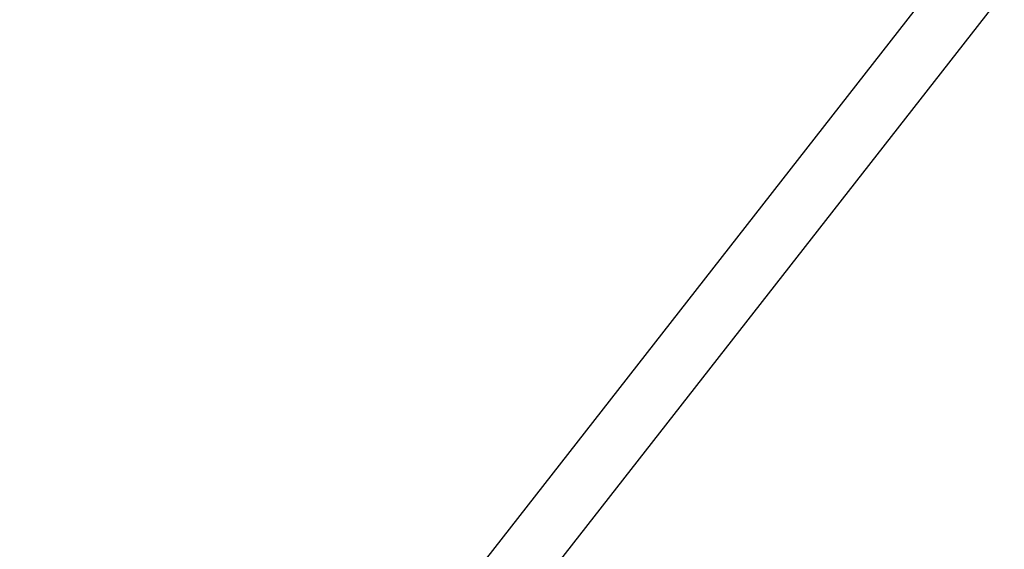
# Model space of a CAD drawing. Header units: millimetres. Extents: x 9903 to 16053, y 652 to 4977.
# Tile 55 of 83: x 11845 to 11895, y 1495 to 1522. Entities that reach past the tile are written whole.
import ezdxf

# ---------------------------------------------------------------- set-up
doc = ezdxf.new("R2010")
doc.units = ezdxf.units.MM
doc.header["$LTSCALE"] = 20
doc.header["$PDSIZE"] = -1
doc.linetypes.add('SLD-Solido', pattern=[0])
doc.layers.add('QUOTE', color=1, linetype='SLD-Solido')
doc.layers.add('SCHIZZI', color=9, linetype='Continuous')
doc.styles.add('SLDTEXTSTYLE2', font='GOTHIC.TTF', dxfattribs={"width": 0.913})
doc.dimstyles.new('SLDDIMSTYLE0', dxfattribs={"dimtxt": 70, "dimasz": 66.04, "dimexe": 0, "dimexo": 0.0625, "dimgap": 17.5, "dimtad": 1, "dimrnd": 1e-09, "dimzin": 12, "dimdsep": 46, "dimtxsty": 'SLDTEXTSTYLE2', "dimsah": 1, "dimcen": 0.09, "dimadec": 0, "dimazin": 3, "dimtfac": 1, "dimtofl": 0, "dimtmove": 0, "dimatfit": 3, "dimfxl": 1, "dimfrac": 2, "dimtolj": 1, "dimtzin": 12, "dimarcsym": 0})

# ---------------------------------------------------------------- blocks, each defined once
blk = doc.blocks.new('_D_3')
at = {"layer": 'Defpoints', "color": 0, "transparency": 16777216}
for p in [(10639.954, 1965.897), (12102.73, 1921.533), (11959.602, 1508.549)]:
    blk.add_point(p, dxfattribs=at)
at = {"layer": 'QUOTE', "color": 0, "lineweight": -2, "transparency": 16777216}
for p, q in [((10639.974, 1965.956), (10783.081, 2378.881)), ((10845.48, 2357.256), (12040.331, 1943.159)), ((11959.623, 1508.608), (12102.73, 1921.533))]:
    blk.add_line(p, q, dxfattribs=at)
at = {"layer": 'QUOTE', "color": 0, "transparency": 16777216}
for points in [[(10849.084, 2367.656), (10841.876, 2346.856), (10783.081, 2378.881)], [(12043.935, 1953.558), (12036.727, 1932.759), (12102.73, 1921.533)]]:
    blk.add_solid(points, dxfattribs=at)
at = {"layer": 'QUOTE', "color": 0, "transparency": 16777216, "insert": (11427.439, 2251.9), "char_height": 70, "attachment_point": 2, "rotation": 340.8853, "style": 'SLDTEXTSTYLE2'}
blk.add_mtext('\\A1;1396.65', dxfattribs=at)

msp = doc.modelspace()

# ---------------------------------------------------------------- linework, layer by layer
for radius, start, end in [(2141.629, 52.031928, 69.598185), (2147.629, 51.918407, 59.522771), (2146.629, 52.031928, 59.542789), (2141.629, 52.031928, 59.542789)]:
    msp.add_arc((10635.002, -180.68), radius, start, end)
at = {"layer": 'SCHIZZI'}
for p, q in [((11752.964, 1346.393), (11894.566, 1527.635)), ((11755.328, 1344.546), (11896.93, 1525.788))]:
    msp.add_line(p, q, dxfattribs=at)
msp.add_arc((10635.002, -180.68), 2138.629, 52.031973, 69.597622, dxfattribs=at)

# ---------------------------------------------------------------- dimensions: what is measured, and where the dimension line sits
at = {"layer": 'QUOTE'}
dim = msp.add_linear_dim(base=(12102.73, 1921.533), p1=(10639.954, 1965.897), p2=(11959.602, 1508.549), angle=340.8853, dimstyle='SLDDIMSTYLE0', dxfattribs=at)
dim.commit()
dim.dimension.update_dxf_attribs({"geometry": '_D_3', "text_midpoint": (11397.633, 2165.897), "dimtype": 160})

doc.saveas('drawing.dxf')
